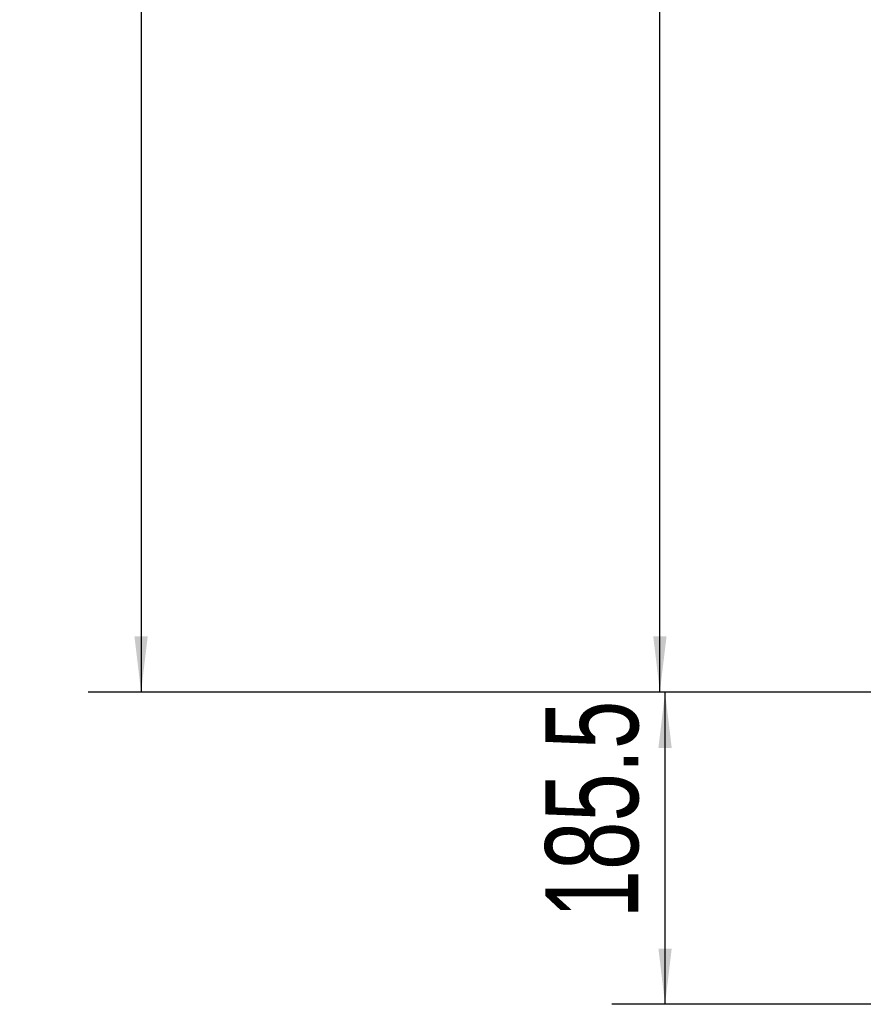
# Model space of a CAD drawing. Header units: millimetres. Extents: x 192 to 260, y 66 to 212.
# Tile 1 of 14: x 192 to 224, y 66 to 103. Entities that reach past the tile are written whole.
import ezdxf

# ---------------------------------------------------------------- set-up
doc = ezdxf.new("R2010")
doc.units = ezdxf.units.MM
doc.layers.add('10', color=7, linetype='Continuous')
doc.styles.add('SLDTEXTSTYLE0', font='TXT', dxfattribs={"width": 0.7})
doc.dimstyles.new('SLDDIMSTYLE0', dxfattribs={"dimtxt": 3.5, "dimasz": 2.1, "dimexe": 0, "dimexo": 0.0625, "dimgap": 0.875, "dimtad": 2, "dimdec": 3, "dimlfac": 15.77, "dimrnd": 1e-09, "dimzin": 12, "dimdsep": 46, "dimtxsty": 'SLDTEXTSTYLE0', "dimsah": 1, "dimcen": 0.09, "dimadec": 0, "dimazin": 3, "dimtfac": 1, "dimtdec": 3, "dimtofl": 0, "dimtmove": 0, "dimatfit": 3, "dimfxl": 0, "dimfrac": 2, "dimtolj": 1, "dimtzin": 12, "dimarcsym": 0})

# ---------------------------------------------------------------- blocks, each defined once
blk = doc.blocks.new('_D')
at = {"layer": '10'}
for p, q in [((224.512, 78.138), (214.359, 78.138)), ((216.359, 66.375), (216.359, 78.138)), ((249.776, 66.375), (214.359, 66.375))]:
    blk.add_line(p, q, dxfattribs=at)
for points in [[(216.359, 78.138), (216.109, 76.038), (216.609, 76.038)], [(216.359, 66.375), (216.609, 68.475), (216.109, 68.475)]]:
    blk.add_solid(points, dxfattribs=at)
at = {"layer": '10', "insert": (211.847, 69.615), "char_height": 3.5, "attachment_point": 1, "rotation": 90, "style": 'SLDTEXTSTYLE0'}
blk.add_mtext('185.5', dxfattribs=at)
blk = doc.blocks.new('_D_1')
at = {"layer": '10'}
for p, q in [((243.244, 135.208), (214.164, 135.208)), ((216.164, 78.138), (216.164, 135.208)), ((224.512, 78.138), (214.164, 78.138))]:
    blk.add_line(p, q, dxfattribs=at)
for points in [[(216.164, 135.208), (215.914, 133.108), (216.414, 133.108)], [(216.164, 78.138), (216.414, 80.238), (215.914, 80.238)]]:
    blk.add_solid(points, dxfattribs=at)
at = {"layer": '10', "insert": (211.653, 108.371), "char_height": 3.5, "attachment_point": 1, "rotation": 90, "style": 'SLDTEXTSTYLE0'}
blk.add_mtext('900', dxfattribs=at)
blk = doc.blocks.new('_D_4')
at = {"layer": '10'}
for p, q in [((229.57, 198.62), (194.616, 198.62)), ((196.616, 198.62), (196.616, 78.138)), ((224.512, 78.138), (194.616, 78.138))]:
    blk.add_line(p, q, dxfattribs=at)
for points in [[(196.616, 198.62), (196.366, 196.52), (196.866, 196.52)], [(196.616, 78.138), (196.866, 80.238), (196.366, 80.238)]]:
    blk.add_solid(points, dxfattribs=at)
at = {"layer": '10', "insert": (192.104, 133.932), "char_height": 3.5, "attachment_point": 1, "rotation": 90, "style": 'SLDTEXTSTYLE0'}
blk.add_mtext('1900', dxfattribs=at)

msp = doc.modelspace()

# ---------------------------------------------------------------- dimensions: what is measured, and where the dimension line sits
at = {"layer": '10'}
for base, p1, p2, picture, middle in [((196.615786, 78.137753), (229.569865, 198.61968), (224.51187, 78.137753), '_D_4', (196.615786, 137.002112)), ((216.164249, 135.208139), (224.51187, 78.137753), (243.243808, 135.208139), '_D_1', (216.164249, 110.672438)), ((216.359099, 78.137753), (249.775584, 66.374912), (224.51187, 78.137753), '_D', (216.359099, 73.450173))]:
    dim = msp.add_linear_dim(base=base, p1=p1, p2=p2, angle=90, dimstyle='SLDDIMSTYLE0', dxfattribs=at)
    dim.commit()
    dim.dimension.update_dxf_attribs({"geometry": picture, "text_midpoint": middle, "dimtype": 160})

doc.saveas('drawing.dxf')
